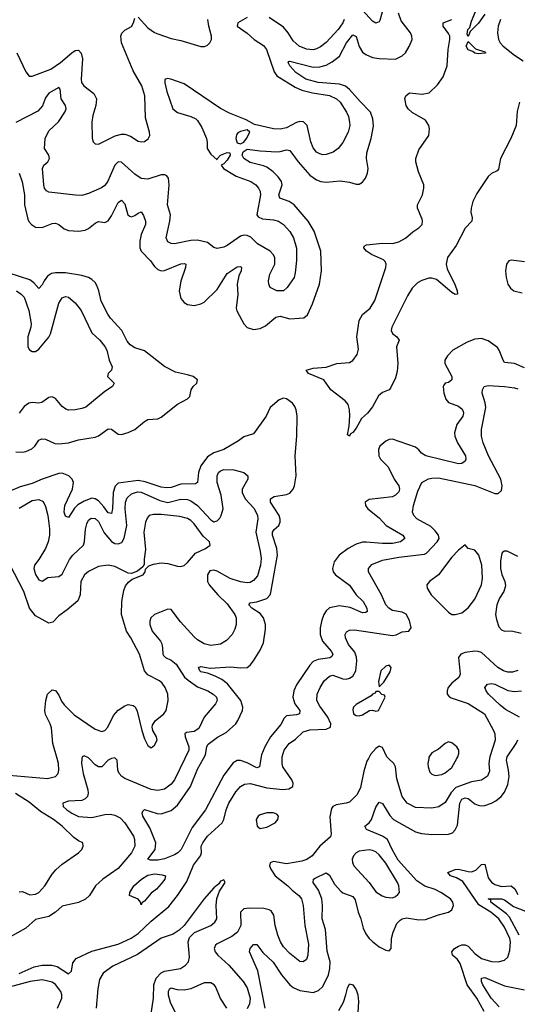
# Model space of a CAD drawing. Header units: inches. Extents: x 1954678 to 2060271, y 904822 to 1016299.
# Tile 146 of 256: x 1964053 to 1967067, y 958513 to 964470. Entities that reach past the tile are written whole.
import ezdxf

# ---------------------------------------------------------------- set-up
doc = ezdxf.new("R2010")
doc.units = ezdxf.units.IN
doc.header["$MEASUREMENT"] = 0
doc.layers.add('B9965', color=7, linetype='Continuous')
doc.layers.add('B9966', color=7, linetype='Continuous')

msp = doc.modelspace()

# ---------------------------------------------------------------- linework, layer by layer
at = {"layer": 'B9965', "color": 5}
for points, elevation in [([(1963990, 959898.3), (1964221.6, 959878.4), (1964269.8, 959890.2), (1964286.6, 959910), (1964290.8, 959930), (1964288.2, 959970), (1964279.8, 960000)], 560), ([(1964430.6, 960000), (1964428.7, 959970), (1964437.3, 959910), (1964465.2, 959810), (1964468.3, 959790), (1964463.5, 959770), (1964450, 959755.2), (1964430, 959746.4), (1964350, 959742.6), (1964314.5, 959730), (1964315.8, 959710), (1964338.5, 959690), (1964370, 959668), (1964410, 959648.3), (1964490, 959642.6), (1964570, 959661.1), (1964603, 959663), (1964630, 959657.9), (1964661.7, 959641.7), (1964690, 959610.8), (1964742.3, 959530), (1964749, 959510), (1964750.7, 959470), (1964729.8, 959430), (1964650, 959333.8), (1964557.6, 959270), (1964512.2, 959230), (1964475.5, 959170), (1964451.6, 959148.4), (1964410, 959129.4), (1964310, 959105.8), (1964270, 959069.2), (1964230, 959043.7), (1964150, 959026.4), (1964090, 958972.6), (1963990, 958917.3)], 540), ([(1964050, 958698.2), (1964141.1, 958738.9), (1964190, 958749.5), (1964249.1, 958749.1), (1964280.5, 958740.5), (1964350, 958696.9), (1964366.9, 958713.1), (1964376.3, 958763.7), (1964396, 958790), (1964490, 958835), (1964650, 958876.7), (1964727.9, 958912.1), (1964770, 958940.8), (1964850, 959015.6), (1964955.7, 959104.3), (1965010, 959170.7), (1965064.9, 959255.1), (1965106, 959354), (1965148, 959410), (1965154.6, 959430), (1965152.4, 959470), (1965161.6, 959490), (1965191.1, 959530), (1965279, 959610), (1965290.1, 959630), (1965303.7, 959690), (1965319.4, 959730), (1965361.5, 959798.5), (1965390, 959829.8), (1965415.5, 959844.5), (1965450, 959849.1), (1965550, 959821.9), (1965647, 959813), (1965683.8, 959816.2), (1965706.9, 959830), (1965708.5, 959850), (1965700.9, 959870), (1965646.4, 959950), (1965642, 959970), (1965642.3, 960000)], 540), ([(1964611.2, 960000), (1964610, 959999.8), (1964590, 959989.2), (1964550, 959950.2), (1964530, 959949.2), (1964510, 959962.4), (1964474.4, 960000)], 540), ([(1965052.6, 960000), (1964990, 959870.3), (1964970, 959843.5), (1964930, 959815), (1964890, 959806.8), (1964850, 959812.7), (1964690, 959879.5), (1964671.1, 959891.1), (1964655.5, 959910), (1964648.1, 959930), (1964644.6, 959990), (1964633.9, 960000)], 540), ([(1965513.9, 960000), (1965506.4, 959950), (1965490, 959943.7), (1965430, 959974.2), (1965390, 959988.6), (1965370, 959987.9), (1965346.6, 959973.3), (1965290, 959898.6), (1965179, 959690), (1965097.2, 959582.8), (1965030.8, 959449.2), (1965011.4, 959428.6), (1964990, 959416), (1964930, 959393.4), (1964890, 959385.4), (1964844.7, 959384.7), (1964828.5, 959390), (1964873.8, 959450), (1964877, 959490), (1964840.6, 959580.6), (1964798.7, 959650), (1964795.1, 959670), (1964799.3, 959680.7), (1964810, 959690.3), (1964886, 959666), (1964910, 959664.7), (1964970, 959685.4), (1965010, 959717), (1965087.4, 959830), (1965130, 959935.8), (1965165.9, 960000)], 520), ([(1966164.8, 960000), (1966156.4, 959983.6), (1966136.8, 959923.2), (1966116.4, 959823.5), (1966097.7, 959782.3), (1966050, 959736.5), (1966030, 959729.3), (1965970, 959720.1), (1965949.9, 959710.1), (1965942.4, 959697.6), (1965932.3, 959647.7), (1965938.9, 959541.1), (1965935.2, 959524.8), (1965871, 959469), (1965824.7, 959410), (1965792.3, 959387.7), (1965762.2, 959377.8), (1965670, 959361.9), (1965590, 959377), (1965570, 959367.7), (1965565.7, 959350), (1965573.2, 959330), (1965599.9, 959290), (1965676.5, 959230), (1965702.8, 959202.8), (1965744.7, 959170), (1965760.4, 959150), (1965769.8, 959110), (1965779.8, 958990), (1965802.9, 958877.1), (1965797.7, 958810), (1965790, 958784), (1965770, 958770.5), (1965750, 958772.4), (1965690, 958820.3), (1965650, 958861.1), (1965632.3, 958890), (1965616.5, 958930), (1965600.2, 958990), (1965591.6, 959051.6), (1965577.1, 959077.1), (1965564.9, 959084.9), (1965531.4, 959091.4), (1965445.9, 959094.1), (1965410, 959089.2), (1965390.6, 959069.4), (1965391.6, 958990), (1965371.9, 958950), (1965337.4, 958922.6), (1965250, 958878.2), (1965239.8, 958870), (1965230.7, 958850), (1965237, 958830), (1965253.2, 958810), (1965319.4, 958750), (1965407.6, 958650), (1965430, 958612.8), (1965448.4, 958550), (1965444.9, 958515.1), (1965430, 958486)], 540), ([(1965539.8, 958490), (1965495.7, 958715.7), (1965445.1, 958830), (1965448.7, 958850), (1965470, 958874.6), (1965490, 958874), (1965525.3, 958825.3), (1965587.9, 958767.9), (1965638, 958690), (1965690, 958630.1), (1965710, 958614), (1965750, 958595.6), (1965830, 958584.2), (1965863, 958597), (1965890, 958620.9), (1965923.2, 958690), (1965932.2, 958730), (1965933.3, 958770), (1965914.7, 958834.7), (1965904.3, 958964.3), (1965885, 959030), (1965887.9, 959110), (1965882.6, 959150), (1965862.4, 959202.4), (1965829.7, 959250), (1965831.6, 959270), (1965843.3, 959276.7), (1965910, 959307.7), (1965930, 959294.4), (1965960.3, 959240.3), (1965997.3, 959197.3), (1966010, 959186.9), (1966070, 959164.7), (1966084, 959144), (1966102.3, 959070), (1966119.2, 959030), (1966134.1, 958974.1), (1966150, 958939.5), (1966170, 958910.3), (1966190, 958891.7), (1966230, 958860.3), (1966270, 958839.5), (1966290, 958835.5), (1966302.9, 958850), (1966305, 958910), (1966314.1, 958950), (1966337.8, 959002.2), (1966357.4, 959022.6), (1966370, 959030.1), (1966395.5, 959035.5), (1966470, 959022.7), (1966510, 959025.1), (1966590, 959054.3), (1966649.9, 959070.1), (1966670, 959083.9), (1966680.7, 959110), (1966676.3, 959130), (1966662.8, 959150), (1966604.1, 959190), (1966570, 959206.5), (1966507.3, 959227.3), (1966458.8, 959258.8), (1966345.4, 959385.4), (1966308.5, 959450), (1966281.6, 959510), (1966249.5, 959529.5), (1966154.3, 959570), (1966144.2, 959590), (1966170, 959611.5), (1966182.9, 959630), (1966210, 959704.4), (1966230, 959736.3), (1966250, 959726.7), (1966294.9, 959654.9), (1966317.4, 959630), (1966450, 959556.2), (1966485.7, 959545.7), (1966550, 959540.3), (1966650, 959541.9), (1966673.7, 959550), (1966690, 959568.8), (1966704.3, 959595.7), (1966719.5, 959730), (1966730, 959753.1), (1966750, 959760.9), (1966770, 959757), (1966810, 959725.9), (1966830, 959717), (1966850, 959713.4), (1966870, 959716), (1966910, 959729.2), (1966935.7, 959744.3), (1966969.3, 959770.8), (1966990, 959796), (1967010, 959843), (1967016.3, 959890), (1967013.4, 959930), (1967000.4, 959990), (1967002.5, 960000)], 520), ([(1966898.8, 960000), (1966894.7, 959970), (1966897.4, 959922.6), (1966886.6, 959893.4), (1966850, 959868.6), (1966790, 959858.3), (1966694.8, 959825.2), (1966665.3, 959794.7), (1966630, 959734.4), (1966591.8, 959708.2), (1966550, 959700.2), (1966450, 959703), (1966399, 959730), (1966370.2, 959770), (1966336.9, 959876.9), (1966329.5, 959949.5), (1966319.7, 959970), (1966287.3, 960000)], 540), ([(1966530.3, 960000), (1966524.9, 959970), (1966526, 959950), (1966537.4, 959917.4), (1966550, 959904.4), (1966570, 959897.6), (1966610, 959903.7), (1966630, 959913.7), (1966670, 959944.6), (1966701.4, 960000)], 560), ([(1964050, 959192.9), (1964070, 959194.9), (1964115.3, 959175.3), (1964150, 959179.8), (1964169.7, 959190), (1964206.4, 959230), (1964250, 959300.4), (1964273.4, 959326.6), (1964310, 959359.5), (1964409.2, 959430), (1964429, 959450), (1964437.2, 959470), (1964435.3, 959490), (1964410, 959501.2), (1964381.6, 959521.6), (1964309.8, 959590), (1964258.4, 959630), (1964179, 959679), (1964110, 959734.9), (1964028, 959788)], 560), ([(1966866.6, 958470), (1966821.8, 958550), (1966762.4, 958630), (1966720.2, 958760.2), (1966703.7, 958783.7), (1966674.6, 958810), (1966670.6, 958830), (1966686.9, 958850), (1966710, 958864.9), (1966730, 958871.7), (1966750, 958872.4), (1966770, 958864.8), (1966810, 958819.6), (1966850, 958790.1), (1966910, 958770.9), (1966951.4, 958768.6), (1966990, 958779.6), (1967010, 958798), (1967021.1, 958839), (1967025.3, 958890), (1967021.1, 958910), (1966990, 958978.6), (1966955.2, 959030), (1966905.9, 959070), (1966834.3, 959114.3), (1966736, 959256), (1966697.8, 959277.8), (1966662.2, 959290), (1966645.1, 959310), (1966690, 959329.1), (1966710, 959330.9), (1966770, 959315.1), (1966790, 959313.9), (1966815.3, 959324.7), (1966850, 959358.8), (1966870, 959359.5), (1966890, 959278.2), (1966910, 959250.8), (1966930, 959237.1), (1966970, 959224.7), (1967030, 959229), (1967051.2, 959211.2), (1967070, 959176.5)], 480), ([(1964850, 958454.8), (1964862.9, 958550), (1964865.4, 958630), (1964879.7, 958670), (1964910, 958703.8), (1964930, 958712.1), (1965027, 958730), (1965058, 958750), (1965074.7, 958770), (1965082, 958798), (1965074.4, 958890), (1965082.3, 958917.7), (1965112.7, 958947.3), (1965211.3, 958990), (1965234.3, 959010), (1965246.6, 959030), (1965243.5, 959110), (1965247.8, 959152.2), (1965263.3, 959196.7), (1965298, 959250), (1965290, 959266), (1965270, 959258), (1965258.8, 959241.2), (1965230, 959217.2), (1965170, 959151.6), (1965049, 958990), (1965018.8, 958961.2), (1964982.2, 958937.8), (1964910, 958911.7), (1964766.5, 958813.5), (1964617.2, 958742.8), (1964559.3, 958700.7), (1964536.5, 958663.5), (1964525.9, 958605.9), (1964516.9, 958490)], 560), ([(1967076.9, 958930), (1967019.2, 959039.2), (1967000.5, 959060.5), (1966905.5, 959130), (1966905.4, 959145.4), (1966889.8, 959150.2), (1966970, 959149.7), (1966990, 959144.6), (1967043.8, 959103.8), (1967115.2, 959075.2)], 460), ([(1964282.5, 958490), (1964308.3, 958550), (1964309.1, 958570), (1964302.4, 958590), (1964270, 958632.1), (1964250, 958645.8), (1964190, 958659.6), (1964116.4, 958650), (1963990, 958616.2)], 560), ([(1966957.7, 958497.7), (1966907.8, 958550), (1966858, 958630), (1966849.1, 958650), (1966848.8, 958671.2), (1966870, 958675), (1966990, 958624.3), (1967110, 958599.5)], 460), ([(1965308.3, 958490), (1965270, 958546.7), (1965239.9, 958619.9), (1965230.6, 958630.6), (1965210, 958642), (1965170, 958643.4), (1965090, 958605.4), (1965050, 958597.6), (1965010, 958600.3), (1964970, 958609.3), (1964958.6, 958601.4), (1964952.3, 958590), (1964951.6, 958570), (1964964.5, 958524.5), (1965000.2, 958450)], 540), ([(1965985, 958475), (1966013.7, 958526.3), (1966029.3, 958569.3), (1966037.8, 958610), (1966050, 958637), (1966070, 958630.3), (1966090, 958600.2), (1966101.8, 958570), (1966105.6, 958530), (1966098.4, 958430)], 480)]:
    msp.add_lwpolyline(points, dxfattribs=dict(at, elevation=elevation))
for points, elevation in [([(1965550, 959671.3), (1965510, 959658.4), (1965497.3, 959650), (1965486.4, 959630), (1965490.8, 959590), (1965510, 959576.3), (1965550, 959584), (1965599.6, 959610), (1965616.9, 959630), (1965620.7, 959650), (1965610, 959662), (1965590, 959671.1)], 560), ([(1966170, 959446.2), (1966110, 959438.9), (1966090, 959429.6), (1966074, 959410), (1966067.4, 959390), (1966067.8, 959370), (1966077.4, 959350), (1966170.1, 959250.1), (1966210, 959194), (1966248, 959168), (1966270, 959160.7), (1966310, 959157.7), (1966330, 959164.9), (1966344.1, 959175.9), (1966352.4, 959190), (1966349.8, 959230), (1966342, 959250), (1966270, 959367), (1966230, 959417.4), (1966210, 959434.2), (1966190, 959443.7)], 540), ([(1964790, 959114), (1964785.4, 959130), (1964770, 959149.6), (1964719.3, 959170), (1964719.5, 959190), (1964744.2, 959230), (1964790.9, 959270), (1964830, 959294.3), (1964870, 959301.1), (1964916.4, 959296.4), (1964936.4, 959290), (1964932.9, 959270), (1964910, 959240.7), (1964882.4, 959210), (1964850, 959184.4), (1964810, 959136.3), (1964794.1, 959125.9)], 520)]:
    msp.add_lwpolyline(points, close=True, dxfattribs=dict(at, elevation=elevation))
at = {"layer": 'B9966', "color": 5}
for points, elevation in [([(1966870, 964502.4), (1966831.9, 964448.1), (1966781.3, 964398.7), (1966770, 964368), (1966762, 964382), (1966767.4, 964410), (1966778.2, 964421.8), (1966790, 964460.4), (1966876.8, 964670)], 460), ([(1966265.4, 964574.6), (1966234.8, 964465.2), (1966230, 964457.1), (1966210, 964448.5), (1966190, 964461.1), (1966130, 964527.3)], 540), ([(1964050, 963541.6), (1964069.4, 963489.4), (1964082.1, 963410), (1964083.3, 963350), (1964103.2, 963263.2), (1964108.8, 963248.8), (1964124.7, 963230), (1964150, 963215.3), (1964190, 963212.7), (1964250, 963235.9), (1964270, 963239.1), (1964290, 963230.2), (1964323.8, 963203.8), (1964350, 963195), (1964410, 963189.4), (1964450, 963196.3), (1964470, 963205.5), (1964510, 963239.4), (1964530, 963248.4), (1964570, 963242.4), (1964590, 963252.4), (1964610, 963282.3), (1964650, 963364.2), (1964670, 963377), (1964690, 963355.3), (1964709.3, 963290), (1964720.7, 963280.7), (1964730, 963276.5), (1964750, 963284.1), (1964770, 963299.2), (1964790, 963307), (1964804.1, 963284.1), (1964816.1, 963250), (1964815.5, 963230), (1964789.2, 963170.8), (1964780.4, 963130), (1964781.7, 963090), (1964788.8, 963070), (1964845.6, 963010), (1964870, 962976.3), (1964890, 962958.5), (1964910, 962950.1), (1964930, 962952.1), (1965030, 962993.4), (1965050, 962994.7), (1965059.5, 962990), (1965057.7, 962970), (1965028.3, 962888.3), (1965018.9, 962830), (1965030, 962783.1), (1965050, 962758.3), (1965070, 962745.8), (1965110, 962740.2), (1965149.5, 962750), (1965170, 962761.5), (1965250, 962837.5), (1965310, 962933.9), (1965370, 962973.8), (1965390, 962976.5), (1965396, 962970), (1965395, 962950), (1965380.3, 962919.7), (1965369.6, 962870.4), (1965373.5, 962806.5), (1965364.2, 962724.2), (1965367.5, 962707.5), (1965410, 962630.3), (1965430, 962608.4), (1965470, 962595), (1965510, 962601.7), (1965541.5, 962618.5), (1965604.7, 962670), (1965630, 962676.6), (1965690, 962660.6), (1965773.2, 962666.8), (1965795.4, 962684.6), (1965827.3, 962750), (1965869.8, 962870), (1965881.5, 962950), (1965876.5, 963070), (1965837.4, 963190), (1965800.7, 963250), (1965714.7, 963350), (1965686, 963370), (1965627.7, 963390), (1965622.8, 963410), (1965642, 963470), (1965639, 963490), (1965619.5, 963519.5), (1965588.3, 963550), (1965550, 963577.1), (1965530, 963586.2), (1965450, 963606.5), (1965411, 963630), (1965400.3, 963650), (1965405.7, 963670), (1965430, 963686.4), (1965510, 963675.9), (1965610, 963671.1), (1965630, 963671.7), (1965670, 963682.7), (1965690, 963678.6), (1965739.5, 963610), (1965810, 963530.1), (1965850, 963500.7), (1965876.3, 963490), (1965910, 963487.7), (1965993.9, 963493.9), (1966050, 963486), (1966090, 963474.3), (1966110, 963474.9), (1966130, 963487), (1966148.1, 963511.9), (1966159.2, 963540.8), (1966162.8, 963570), (1966153.7, 963630), (1966155.8, 963664.2), (1966181.6, 963750), (1966194.9, 963825.1), (1966191.7, 963870), (1966178.5, 963910), (1966114.2, 963974.2), (1966050, 964048.3), (1966026.7, 964066.7), (1965990, 964080.3), (1965860.7, 964090), (1965785.3, 964110), (1965726.5, 964150), (1965689.8, 964190), (1965679.6, 964210), (1965683.1, 964216.9), (1965690, 964218.7), (1965830, 964183), (1965870, 964184.4), (1965910, 964195.4), (1965945.7, 964214.3), (1965989.9, 964250.1), (1966032.7, 964330), (1966070, 964378.6), (1966090, 964368.4), (1966108.6, 964308.6), (1966130, 964273.8), (1966150, 964258.6), (1966190, 964242), (1966230, 964235.9), (1966330, 964231.8), (1966370, 964250.2), (1966389.8, 964270), (1966412.2, 964307.8), (1966429.8, 964350), (1966427.6, 964370), (1966419.1, 964390), (1966362.4, 964462.4), (1966346.3, 964510)], 520), ([(1964770, 964486), (1964830, 964420.3), (1964870, 964392.2), (1964890, 964383.7), (1964970, 964356), (1965030, 964344.9), (1965150, 964308), (1965172, 964308), (1965190, 964314.8), (1965205.2, 964330), (1965215.1, 964350), (1965215.1, 964370), (1965198.2, 964430), (1965192.8, 964470)], 560), ([(1965430, 964483.5), (1965373.6, 964450), (1965371.2, 964430), (1965430, 964388.4), (1965473.5, 964350), (1965530, 964313.2), (1965548.7, 964290), (1965594.8, 964154.8), (1965610.7, 964130), (1965721.9, 964061.9), (1965762.8, 964042.8), (1965826.7, 964026.7), (1965930.3, 964010.3), (1965971.1, 963991.1), (1965994.2, 963970), (1966032.8, 963910), (1966043.8, 963883.8), (1966050.8, 963850), (1966051.6, 963830), (1966041.5, 963790), (1966010, 963727.2), (1965981.7, 963690), (1965951.2, 963668.8), (1965910, 963655), (1965890, 963653), (1965870, 963657.2), (1965850, 963669.1), (1965830, 963694), (1965817.1, 963730), (1965794.5, 963830), (1965771.8, 963851.8), (1965750, 963853.6), (1965730, 963847.7), (1965670, 963815.1), (1965630, 963807.2), (1965590, 963810.1), (1965475.6, 963835.6), (1965424.6, 963864.6), (1965324.9, 963904.9), (1965270, 963932.6), (1965050, 964081.8), (1964969.6, 964110.4), (1964945.8, 964114.2), (1964932.5, 964107.5), (1964931.7, 964088.3), (1964944.1, 964035.9), (1964980.4, 963930), (1965010, 963907.3), (1965090, 963884.7), (1965119.3, 963870), (1965130, 963859.3), (1965156.6, 963816.6), (1965184.5, 963750), (1965189.6, 963729.6), (1965189.7, 963690), (1965210, 963655.6), (1965250, 963622), (1965251.6, 963630), (1965268.5, 963650), (1965310, 963666), (1965325.2, 963665.2), (1965328.7, 963650), (1965310, 963619.1), (1965290, 963597.1), (1965273.3, 963590), (1965287.6, 963570), (1965363.8, 963523.8), (1965452.8, 963490), (1965483.1, 963470), (1965499.8, 963450), (1965508.7, 963430), (1965511.3, 963410), (1965489.8, 963290), (1965497.1, 963277.1), (1965524, 963264), (1965590, 963258.6), (1965621.6, 963250), (1965651.1, 963230), (1965690, 963187.6), (1965711.7, 963150), (1965730, 963088), (1965730, 963012), (1965722, 962938), (1965714.6, 962910), (1965674, 962850), (1965650, 962830.3), (1965610, 962830.3), (1965570.6, 962850), (1965561.3, 962870), (1965559.5, 962890), (1965569.1, 962930), (1965598, 962990), (1965598.7, 963030), (1965588.8, 963050), (1965570.4, 963070), (1965493.7, 963113.7), (1965454, 963154), (1965430, 963163.8), (1965410, 963165.2), (1965390, 963159.7), (1965310, 963102.7), (1965290, 963092.9), (1965250, 963084.9), (1965230, 963092.2), (1965190, 963121.1), (1965130, 963136.1), (1965090, 963134.2), (1964990, 963113.8), (1964970, 963114.9), (1964950, 963124.9), (1964940.3, 963150), (1964963, 963250), (1964966.2, 963290), (1964949.3, 963350), (1964958, 963470), (1964954.7, 963510), (1964944.6, 963524.6), (1964931.7, 963531.7), (1964910, 963530.2), (1964830, 963505.6), (1964790, 963509.2), (1964750, 963535.4), (1964670, 963607.3), (1964650, 963609.2), (1964629.5, 963590.5), (1964587.7, 963492.3), (1964570, 963466.7), (1964548.4, 963451.6), (1964470, 963417.6), (1964430, 963407.1), (1964392.1, 963407.9), (1964230, 963426.7), (1964215.1, 963435.1), (1964203.9, 963450), (1964199.3, 963470), (1964192.5, 963570), (1964200.6, 963590), (1964223.8, 963610), (1964234.3, 963630), (1964230.8, 963650), (1964203.2, 963690), (1964208.3, 963750), (1964230, 963796.5), (1964287.8, 963852.2), (1964327.1, 963910), (1964334.9, 963930), (1964330.3, 963950), (1964304.1, 963990), (1964299.5, 964050), (1964290, 964059.5), (1964230, 964025.2), (1964210, 963996.9), (1964191.9, 963948.1), (1964162.9, 963917.1), (1964030, 963848)], 540), ([(1964036.3, 964270), (1964090, 964154), (1964110, 964128.4), (1964130, 964128.7), (1964243.1, 964170), (1964300.3, 964210), (1964370, 964269.2), (1964390, 964282.7), (1964410, 964284.6), (1964426.6, 964266.6), (1964433.7, 964233.7), (1964425.3, 964110), (1964428, 964090), (1964442.2, 964070), (1964502.7, 964022.7), (1964518.8, 963990), (1964515, 963950), (1964496.5, 963890), (1964490.3, 963850.3), (1964492.5, 963752.5), (1964498.8, 963730), (1964510, 963718.8), (1964530, 963717.1), (1964632.6, 963767.4), (1964670, 963777.2), (1964690, 963777.6), (1964724.6, 963764.6), (1964770, 963735.3), (1964790, 963730.4), (1964810, 963733), (1964831.1, 963748.9), (1964840.7, 963770), (1964839.7, 963790), (1964816.3, 963876.3), (1964811.6, 964010), (1964793.8, 964070), (1964740.3, 964160.3), (1964670.9, 964330), (1964666, 964370), (1964671.6, 964388.4), (1964690, 964406.3), (1964730.6, 964429.4), (1964743.1, 964450), (1964750, 964478.8)], 560), ([(1966017.7, 964470), (1966010, 964450.2), (1965981.3, 964410), (1965910, 964332.1), (1965875.2, 964304.8), (1965850, 964292.5), (1965830, 964288.2), (1965790, 964291.5), (1965745.8, 964310), (1965710, 964342.6), (1965679.2, 964390), (1965650, 964424.6), (1965563.6, 964483.6)], 540), ([(1967080.2, 963970), (1967065.8, 963914.2), (1967058.9, 963830), (1967027.5, 963750), (1966964.1, 963630), (1966953.7, 963566.3), (1966945.4, 963554.6), (1966910, 963539.4), (1966890, 963521.7), (1966821.8, 963418.2), (1966798.2, 963370), (1966786.5, 963330), (1966786, 963306), (1966793.9, 963270), (1966791.4, 963250), (1966750, 963208), (1966696.2, 963103.8), (1966644.7, 963030), (1966636.1, 962990), (1966641.6, 962961.6), (1966690, 962863), (1966702.6, 962830), (1966704.7, 962810), (1966690, 962807.7), (1966670, 962819.8), (1966577, 962897), (1966550, 962905.9), (1966530, 962906.1), (1966487.7, 962892.3), (1966462.7, 962877.3), (1966430, 962844.5), (1966401.3, 962798.7), (1966306.8, 962610), (1966303.5, 962590), (1966311.4, 962571.4), (1966336.9, 962550), (1966351.6, 962530), (1966335.9, 962490), (1966342.3, 962390), (1966338.6, 962341.4), (1966330, 962302.9), (1966299.6, 962240.4), (1966290.2, 962229.8), (1966250, 962214.5), (1966225.7, 962194.3), (1966190, 962127.6), (1966158.9, 962090), (1966122.3, 962057.7), (1966090, 961998), (1966070, 961971.5), (1966056.7, 961963.3), (1966050, 961949.7), (1966038, 961958), (1966049, 962011), (1966052.2, 962072.2), (1966051.2, 962110), (1966042, 962142), (1966023.5, 962163.5), (1965937.2, 962230), (1965896, 962290), (1965802.9, 962330), (1965788, 962350), (1965830, 962361.6), (1965910, 962367.1), (1965974, 962390), (1966050, 962395.2), (1966071.5, 962408.5), (1966096.6, 962443.4), (1966104.6, 962475.4), (1966095.6, 962550), (1966109.2, 962650.8), (1966130, 962686.7), (1966174.7, 962725.3), (1966204.5, 962770), (1966269.8, 962969.8), (1966272.3, 962990), (1966266.8, 963006.8), (1966256.4, 963016.4), (1966183.5, 963050), (1966154, 963070), (1966136.9, 963090), (1966140.1, 963099.9), (1966152.9, 963107.1), (1966250, 963117.9), (1966310, 963115.5), (1966350, 963125.8), (1966390, 963147.1), (1966434.3, 963185.7), (1966470.9, 963210), (1966489.9, 963230.1), (1966493.2, 963250), (1966490, 963263.7), (1966462.2, 963330), (1966461.5, 963350), (1966491.6, 963410), (1966500.2, 963450), (1966499.6, 963470), (1966467.7, 963550), (1966452.5, 963610), (1966451.9, 963630), (1966470, 963681.6), (1966530.8, 963770), (1966535.2, 963810), (1966531.3, 963830), (1966510, 963861), (1966430, 963908.6), (1966406.5, 963930), (1966393.1, 963950), (1966386.2, 963993.8), (1966392, 964010), (1966413.1, 964026.9), (1966490, 964018.7), (1966531.9, 964028.1), (1966584.3, 964075.7), (1966616.9, 964123.1), (1966642.5, 964190), (1966647, 964290), (1966658.8, 964350), (1966657.1, 964370), (1966650, 964385.3), (1966617.3, 964430), (1966618, 964450), (1966669.4, 964470.6)], 480), ([(1966965.3, 964470), (1966950.6, 964430), (1966946, 964390), (1966952.9, 964350), (1966963.6, 964330), (1966981.8, 964310), (1967050, 964254.7), (1967101.8, 964221.8)], 480), ([(1967110, 963005.4), (1967030, 963014.5), (1967014.8, 963010), (1967001.1, 962990), (1966995.8, 962950), (1966998.2, 962910), (1967010, 962870.5), (1967026.3, 962846.3), (1967045.3, 962830), (1967096.5, 962816.5)], 520), ([(1964030, 961856), (1964070, 961852.7), (1964090, 961856.3), (1964126.3, 961873.7), (1964144.8, 961890), (1964170, 961926), (1964186.8, 961933.2), (1964210, 961931.8), (1964265.8, 961905.8), (1964290, 961903.5), (1964350, 961909.1), (1964410, 961928.1), (1964510, 961943.2), (1964530, 961952), (1964590, 961993.8), (1964610, 961992.2), (1964650, 961962.8), (1964670, 961959.2), (1964710, 961971.3), (1964751.6, 961990), (1964810, 962038.9), (1964829.8, 962050.2), (1964890, 962055.2), (1964910, 962064.4), (1965010, 962142.6), (1965070, 962175.6), (1965084.4, 962190), (1965091.6, 962230), (1965104.2, 962250), (1965126, 962270), (1965129.7, 962290), (1965103.5, 962310), (1965070, 962322), (1964997.8, 962337.8), (1964930, 962371.2), (1964810, 962466.5), (1964750, 962485.3), (1964722.8, 962502.8), (1964704.8, 962524.8), (1964671.5, 962590), (1964603.3, 962663.3), (1964587.3, 962687.3), (1964546.7, 962766.7), (1964532.6, 962830), (1964520.6, 962860.6), (1964510, 962879.8), (1964490, 962898.6), (1964470, 962910.4), (1964430, 962921.1), (1964330, 962937.3), (1964270, 962938.7), (1964246.8, 962933.2), (1964222.8, 962917.2), (1964201.4, 962890), (1964190, 962865.6), (1964170, 962842.9), (1964138.4, 962878.4), (1964115.1, 962895.1), (1963990, 962936.5)], 520), ([(1964033.7, 962830), (1964063.5, 962810), (1964080.2, 962790), (1964109, 962710), (1964122.9, 962630), (1964121.9, 962610), (1964102.4, 962550), (1964102.1, 962490), (1964112.2, 962472.2), (1964130, 962461.3), (1964150, 962463), (1964170, 962476.5), (1964230.6, 962549.4), (1964240.8, 962570), (1964290, 962754.5), (1964310, 962786), (1964330, 962794.3), (1964350, 962791.1), (1964390, 962757.4), (1964426.6, 962710), (1964490, 962575.6), (1964539.8, 962530), (1964570, 962492.8), (1964581.8, 962470), (1964594.7, 962410), (1964613, 962370), (1964609.6, 962350), (1964589.6, 962330), (1964584.5, 962310), (1964625.1, 962270), (1964615.1, 962250), (1964570, 962219.5), (1964453.6, 962126.4), (1964430, 962117.1), (1964390, 962110.2), (1964350, 962108), (1964332.8, 962112.8), (1964310.1, 962130.1), (1964270, 962177.4), (1964250, 962187), (1964230, 962183.7), (1964187.1, 962152.9), (1964170, 962148.8), (1964130, 962153.8), (1964109.8, 962150.2), (1964079.7, 962130), (1964050, 962088.9)], 540), ([(1967110, 962363.9), (1967050, 962389.9), (1966990, 962395.8), (1966980.2, 962410), (1966957.5, 962470), (1966945.9, 962485.9), (1966890, 962526.5), (1966850, 962539.9), (1966810, 962537.5), (1966762.1, 962517.9), (1966675.8, 962470), (1966643.2, 962436.8), (1966627.6, 962410), (1966627.6, 962390), (1966669.6, 962310), (1966670.8, 962290), (1966650, 962275.2), (1966628.9, 962270), (1966621.4, 962258.6), (1966618, 962250), (1966622.3, 962210), (1966633.9, 962173.9), (1966650, 962152.9), (1966711.2, 962131.2), (1966732.6, 962112.6), (1966738.4, 962098.4), (1966740.9, 962090), (1966735.8, 962070), (1966699.5, 962020.5), (1966686.4, 961970), (1966688, 961950), (1966703.7, 961910), (1966752.6, 961830), (1966754.8, 961810), (1966750, 961799.7), (1966730, 961784.6), (1966710, 961782), (1966511.8, 961831.8), (1966486.6, 961846.6), (1966470, 961868.2), (1966450, 961883), (1966310, 961930.9), (1966290, 961929.8), (1966270, 961920.4), (1966234.3, 961890), (1966225.6, 961870), (1966227.3, 961830), (1966239, 961810), (1966283.8, 961763.8), (1966320.5, 961690), (1966349.5, 961650), (1966353.8, 961630), (1966350, 961614), (1966330, 961592.3), (1966310, 961583.2), (1966170, 961567.6), (1966146, 961550), (1966146.4, 961530), (1966162.4, 961510), (1966230, 961455.9), (1966273, 961410), (1966373.8, 961350), (1966385.5, 961330), (1966359.6, 961310), (1966310, 961300.3), (1966250, 961300.5), (1966151, 961309), (1966130, 961307.9), (1966090, 961295.7), (1966041.8, 961270), (1965988.1, 961230), (1965956.9, 961190), (1965948, 961150), (1965952.4, 961130), (1965966.5, 961110), (1966050, 961047.8), (1966091.4, 960990), (1966132.8, 960950), (1966155.1, 960910), (1966156.9, 960890), (1966150, 960882.3), (1966130, 960882), (1966054.2, 960914.2), (1965990, 960923.8), (1965930, 960911.6), (1965910, 960893.5), (1965894.5, 960870), (1965882.9, 960837.1), (1965872.1, 960790), (1965872.6, 960750), (1965887.8, 960710), (1965938.6, 960650), (1965949.4, 960630), (1965943.7, 960616.3), (1965932, 960608), (1965861.3, 960598.7), (1965830, 960586.8), (1965810, 960565.3), (1965730, 960444.5), (1965714.4, 960410), (1965706.5, 960370), (1965720.5, 960330), (1965749.3, 960290), (1965747, 960270), (1965730, 960264.2), (1965670, 960257.4), (1965655.9, 960244.1), (1965635.4, 960204.6), (1965572.5, 960130), (1965537.5, 960070), (1965517.3, 960022.7), (1965513.9, 960000)], 520), ([(1965642.3, 960000), (1965642.5, 960010), (1965654.7, 960050), (1965685.8, 960090), (1965723, 960117), (1965770, 960161.6), (1965810, 960172.7), (1965910, 960178.1), (1965935, 960190), (1965936.6, 960210), (1965918.9, 960250), (1965870, 960317.3), (1965853.4, 960350), (1965854.7, 960390), (1965872.1, 960430), (1965896.9, 960470), (1965930, 960498.9), (1965950, 960504.2), (1966010, 960482.7), (1966030, 960480.6), (1966050, 960485.9), (1966070, 960498.9), (1966088.2, 960530), (1966095.3, 960590), (1966093.3, 960613.3), (1966082.6, 960642.6), (1966044.7, 960690), (1966025.5, 960730), (1966024.9, 960750), (1966033, 960767), (1966050, 960776.9), (1966081.8, 960778.2), (1966310, 960744.3), (1966332.4, 960747.6), (1966370, 960765.2), (1966409.4, 960770.6), (1966423.8, 960790), (1966414.8, 960834.8), (1966393.9, 960873.9), (1966370, 960885.2), (1966310, 960895.9), (1966288.8, 960908.8), (1966269.7, 960929.7), (1966244, 960990), (1966165.3, 961130), (1966164.9, 961150), (1966185.9, 961174.1), (1966250, 961200.3), (1966350, 961218.1), (1966504.5, 961235.5), (1966516.9, 961243.1), (1966582, 961310), (1966593.5, 961330), (1966590.2, 961350), (1966570, 961378.2), (1966542.9, 961402.9), (1966458.3, 961450), (1966440.9, 961470), (1966432.9, 961490), (1966437.8, 961530), (1966463.4, 961616.6), (1966488.7, 961670), (1966528.6, 961691.4), (1966550, 961696.8), (1966590, 961697.8), (1966810, 961652), (1966930, 961602.7), (1966950, 961603.1), (1966970, 961620.5), (1966975, 961650), (1966967.2, 961690), (1966891.8, 961830), (1966859.7, 961910), (1966850.2, 961950), (1966849.4, 961990.6), (1966875.6, 962124.4), (1966872.1, 962152.1), (1966854, 962210), (1966855.5, 962230), (1966866.8, 962250), (1966890, 962255.6), (1966990, 962249.8), (1967050, 962243.1), (1967070, 962236.8)], 540), ([(1965165.9, 960000), (1965178.1, 960021.9), (1965187.6, 960072.4), (1965194.5, 960085.5), (1965250.7, 960129.3), (1965303, 960157), (1965361.5, 960210), (1965375.2, 960230), (1965402.7, 960290), (1965405.6, 960310), (1965393, 960350), (1965311.7, 960451.7), (1965277.4, 960477.4), (1965237.6, 960497.6), (1965190, 960516.9), (1965150, 960524.5), (1965143.5, 960530), (1965136, 960550), (1965150, 960556), (1965206.3, 960546.3), (1965330, 960555.1), (1965391.2, 960548.8), (1965430, 960550.2), (1965450, 960564), (1965470, 960590.3), (1965510, 960656), (1965530, 960700.5), (1965542.7, 960782.7), (1965541.6, 960810), (1965529.8, 960850), (1965510, 960876.5), (1965458.7, 960910), (1965440.5, 960930), (1965450, 960942.4), (1965490, 960947.1), (1965550, 960967), (1965570, 960989.2), (1965575, 961005), (1965614.8, 961230), (1965611.4, 961270), (1965583.9, 961350), (1965583.6, 961370), (1965594.3, 961385.7), (1965622.3, 961410), (1965631.2, 961430), (1965631.7, 961448.3), (1965624.6, 961470), (1965573.1, 961550), (1965571.7, 961570), (1965594.5, 961585.5), (1965670, 961597), (1965690, 961605.2), (1965710, 961628.9), (1965718.3, 961650), (1965728.2, 961710), (1965722, 961830), (1965732.4, 961950), (1965732.8, 962070), (1965727.4, 962110), (1965719.4, 962130), (1965705.6, 962150), (1965670, 962175.2), (1965650, 962179.5), (1965624.9, 962170), (1965570, 962122.9), (1965546, 962070), (1965470, 961964.2), (1965410, 961946.5), (1965379.3, 961920.8), (1965290.5, 961869.5), (1965230, 961849.4), (1965190, 961825.6), (1965149.5, 961770), (1965137, 961730), (1965131, 961669), (1965118.7, 961661.3), (1965030, 961659.9), (1964970, 961640.3), (1964943.6, 961636.4), (1964910, 961641.2), (1964813.3, 961673.3), (1964770, 961681.5), (1964650, 961666.2), (1964632, 961648), (1964619, 961610), (1964615.6, 961510), (1964610, 961481.3), (1964590, 961485.5), (1964563.4, 961523.4), (1964530, 961558.1), (1964510, 961571.5), (1964490, 961574.7), (1964443.1, 961556.9), (1964406, 961534), (1964386.4, 961513.6), (1964350, 961457.4), (1964330, 961466.9), (1964323.4, 961490), (1964327.7, 961530), (1964373.3, 961630), (1964379.9, 961670), (1964371.9, 961690), (1964351.7, 961710), (1964310, 961725.9), (1964290, 961723.6), (1964190, 961690.3), (1964130, 961662.8), (1964056, 961644), (1963990, 961615.9)], 520), ([(1964050, 961513.7), (1964130, 961559.8), (1964170, 961566.9), (1964195.2, 961555.2), (1964210, 961523.7), (1964223.9, 961470), (1964233.5, 961390), (1964233.3, 961350), (1964225.8, 961310), (1964210.4, 961270), (1964170, 961203.9), (1964143.8, 961170), (1964139.8, 961150), (1964150, 961114), (1964170, 961081.6), (1964190, 961071.8), (1964224.9, 961095.1), (1964290, 961100.9), (1964310, 961115.4), (1964355.6, 961204.4), (1964375.4, 961230), (1964439.2, 961290), (1964446.6, 961313.4), (1964452, 961388), (1964459.7, 961420.4), (1964470, 961442.6), (1964486.9, 961453.1), (1964510, 961451.4), (1964530, 961434.4), (1964565.1, 961365.1), (1964610, 961312.2), (1964630, 961301), (1964650, 961298), (1964672.8, 961307.2), (1964686.2, 961333.8), (1964701.8, 961410), (1964692.4, 961510), (1964693.4, 961550), (1964703.8, 961576.2), (1964730, 961600.7), (1964766.8, 961613.2), (1964790, 961612), (1964901.2, 961561.2), (1964950, 961549), (1965030, 961568.1), (1965070, 961567.3), (1965090, 961558.8), (1965130, 961530.4), (1965210, 961444.1), (1965230, 961432), (1965250, 961437.3), (1965265.2, 961454.8), (1965273.9, 961470), (1965284.7, 961510), (1965273.6, 961593.6), (1965250.2, 961670), (1965249.4, 961710), (1965257.4, 961730), (1965270, 961741), (1965290, 961748.6), (1965350, 961745.3), (1965410.9, 961730.9), (1965435.1, 961710), (1965434.5, 961690), (1965401.3, 961630), (1965401.1, 961610), (1965419.3, 961570), (1965472.4, 961512.4), (1965493.9, 961470), (1965496.1, 961450), (1965482.5, 961370), (1965510, 961252.3), (1965515.5, 961210), (1965512.3, 961170), (1965494.1, 961105.9), (1965470, 961075.8), (1965450, 961065.4), (1965430, 961062.3), (1965390, 961068.4), (1965328.6, 961088.6), (1965250, 961133.2), (1965230, 961139), (1965205.8, 961134.2), (1965189.8, 961110), (1965190.7, 961070), (1965200.2, 961050), (1965252.4, 960990), (1965310, 960935.9), (1965356.8, 960870), (1965363.7, 960850), (1965364.8, 960810), (1965356.8, 960783.2), (1965339.1, 960750), (1965306.6, 960713.4), (1965269.1, 960690.9), (1965210, 960683), (1965170, 960693.2), (1965130, 960718.3), (1965110, 960736.6), (1965027.4, 960827.4), (1964970, 960900.3), (1964950, 960904.2), (1964869.6, 960870), (1964848.4, 960851.6), (1964840.8, 960830), (1964841.6, 960810), (1964854.8, 960770), (1964906.2, 960710), (1964914.1, 960694.1), (1964919.1, 960670), (1964919.3, 960630), (1964923.4, 960623.4), (1964937.4, 960610), (1964970, 960594.6), (1965000.8, 960570), (1965052.3, 960492.3), (1965073.2, 960473.2), (1965130, 960434.1), (1965192.4, 960410), (1965225.7, 960390), (1965246, 960370), (1965248.5, 960350), (1965238.5, 960330), (1965171.1, 960248.9), (1965137.8, 960182.2), (1965110, 960163.6), (1965063.8, 960156.2), (1965053, 960150), (1965055.2, 960130), (1965077.9, 960070), (1965076.8, 960050), (1965052.6, 960000)], 540), ([(1964279.8, 960000), (1964254.8, 960090), (1964245.7, 960185.7), (1964238.7, 960210), (1964210, 960266.6), (1964205.2, 960290), (1964212, 960350), (1964222.6, 960390), (1964250, 960414.9), (1964270, 960410.3), (1964290, 960383.8), (1964307, 960347), (1964323.7, 960323.7), (1964383, 960263), (1964510, 960176.9), (1964550, 960163.6), (1964570, 960168.8), (1964588, 960190), (1964620.6, 960259.4), (1964650, 960292.9), (1964690, 960318.4), (1964710, 960325.5), (1964740.5, 960320.5), (1964752.2, 960312.2), (1964765.7, 960285.7), (1964793.4, 960170), (1964810, 960118), (1964830, 960078), (1964850, 960064.7), (1964870, 960081), (1964886, 960110), (1964882, 960130), (1964860.7, 960170), (1964855.6, 960190), (1964858.3, 960201.7), (1964873.1, 960226.9), (1964927.3, 960270), (1964939.6, 960290), (1964953.3, 960350), (1964950, 960388), (1964934.7, 960430), (1964916.5, 960456.5), (1964899.5, 960470), (1964830, 960505), (1964809.4, 960529.4), (1964779.4, 960630), (1964726.5, 960730), (1964699.8, 960770), (1964669.8, 960870), (1964671.8, 960950), (1964684.1, 961015.9), (1964695.1, 961044.9), (1964712.7, 961067.3), (1964734.5, 961085.5), (1964802, 961110), (1964813.2, 961130), (1964814.6, 961145.4), (1964835.1, 961164.9), (1964863.5, 961176.5), (1964910, 961184), (1964950, 961180.2), (1965010, 961164), (1965030, 961162.3), (1965050, 961167.4), (1965070, 961184.9), (1965117.9, 961242.1), (1965178, 961270), (1965206.6, 961290), (1965202.9, 961310), (1965164.6, 961344.6), (1965110, 961418.8), (1965090, 961439.8), (1965070, 961452.2), (1965023.5, 961463.5), (1964910, 961476.7), (1964863.8, 961476.2), (1964838, 961470), (1964825.3, 961454.7), (1964816.1, 961430), (1964804.3, 961370), (1964816, 961264), (1964806.4, 961206.4), (1964806.4, 961173.6), (1964799.8, 961160.2), (1964766, 961134), (1964730, 961119.3), (1964710, 961122), (1964630, 961162), (1964590, 961169.8), (1964530, 961162.4), (1964470, 961131.9), (1964445.5, 961110), (1964424.7, 961070), (1964419.2, 960990), (1964405.6, 960954.4), (1964340.5, 960899.5), (1964290, 960863.9), (1964255, 960825), (1964230, 960818.4), (1964150, 960862.8), (1964113.3, 960910), (1964078.4, 961010), (1963993.4, 961173.4)], 560), ([(1967070, 961221.5), (1967006, 961254), (1966986.2, 961253.8), (1966975.6, 961244.4), (1966970, 961230.8), (1966964.4, 961195.6), (1966964.2, 961150), (1966973.4, 961113.3), (1966991.9, 961070), (1966995, 961045), (1966984.9, 961010), (1966959.2, 960970), (1966943.4, 960930), (1966935.2, 960870), (1966939.8, 960839.8), (1966955.4, 960795.4), (1966970, 960777.8), (1966990, 960770.7), (1967031.5, 960771.5), (1967090, 960758.8)], 540), ([(1967070, 960532.8), (1967037.7, 960522.3), (1967010, 960522), (1966983.7, 960530), (1966949.1, 960550), (1966850, 960640.2), (1966830, 960648), (1966810, 960649.3), (1966750, 960641.6), (1966724.2, 960630), (1966709.9, 960610.1), (1966719.8, 960510), (1966712.2, 960490), (1966670, 960456.1), (1966647.6, 960430), (1966641.5, 960410), (1966642, 960390), (1966654.6, 960374.6), (1966666.7, 960366.7), (1966770, 960332.4), (1966867.8, 960270), (1966922.7, 960170), (1966931.2, 960150), (1966933.5, 960110), (1966900.2, 960010), (1966898.8, 960000)], 540), ([(1967080.5, 960250), (1966995.9, 960295.9), (1966962.3, 960322.3), (1966892.8, 960390), (1966877.2, 960410), (1966869.8, 960430.2), (1966885.1, 960450), (1966910, 960453.3), (1966930, 960449.4), (1967010, 960411.8), (1967050, 960405.1), (1967091.2, 960410)], 520), ([(1966701.4, 960000), (1966707.1, 960010), (1966713, 960030), (1966711.8, 960050), (1966699.6, 960070), (1966670, 960094.7), (1966650, 960099.7), (1966630, 960089.6), (1966590, 960056.9), (1966550, 960034.5), (1966531.8, 960008.2), (1966530.3, 960000)], 560), ([(1967002.5, 960000), (1967004.6, 960010), (1967059.9, 960090), (1967070, 960112.2)], 520), ([(1966287.3, 960000), (1966276.5, 960010), (1966250, 960066.4), (1966230, 960074), (1966210, 960060.2), (1966176.7, 960023.3), (1966164.8, 960000)], 540), ([(1964474.4, 960000), (1964470, 960004.7), (1964444.2, 960015.8), (1964431.1, 960008.9), (1964430.6, 960000)], 540), ([(1964633.9, 960000), (1964630, 960003.6), (1964611.2, 960000)], 540)]:
    msp.add_lwpolyline(points, dxfattribs=dict(at, elevation=elevation))
for points, elevation in [([(1966830, 964263.7), (1966810, 964267), (1966798, 964278), (1966770, 964287.8), (1966757, 964310), (1966770, 964338), (1966813.2, 964293.2), (1966870, 964274.8), (1966876, 964270), (1966870, 964266.6)], 460), ([(1965430, 963803.9), (1965390, 963793.7), (1965375.2, 963784.8), (1965367, 963773), (1965362.5, 963750), (1965370, 963725.3), (1965390, 963719.2), (1965410, 963728.6), (1965427.6, 963750), (1965446.3, 963790)], 540), ([(1966750, 961293.2), (1966710, 961260.5), (1966670, 961217.7), (1966589.3, 961110.7), (1966534, 961070), (1966519.1, 961050), (1966521.6, 961030), (1966544.4, 960990), (1966650, 960884.9), (1966670, 960870.4), (1966690.5, 960870.5), (1966730, 960880.5), (1966770, 960910.5), (1966810, 960963.8), (1966849.8, 961050), (1966856, 961090), (1966852.1, 961170), (1966832.9, 961230), (1966810, 961259.6), (1966769.6, 961269.6)], 560), ([(1966290, 960565.2), (1966270, 960558), (1966240.5, 960530), (1966225.5, 960465.5), (1966230, 960434), (1966258.6, 960461.4), (1966296.1, 960523.9), (1966302.7, 960550)], 560), ([(1966230, 960406), (1966210, 960406), (1966205.4, 960394.6), (1966190, 960388.7), (1966181.4, 960378.6), (1966090, 960326.6), (1966075.5, 960310), (1966070, 960295.3), (1966074.8, 960270), (1966090, 960259.1), (1966110, 960257.3), (1966130, 960264), (1966171.1, 960291.1), (1966190, 960292), (1966210, 960286), (1966226, 960290), (1966266, 960370), (1966262, 960382), (1966247.3, 960387.3)], 560)]:
    msp.add_lwpolyline(points, close=True, dxfattribs=dict(at, elevation=elevation))

doc.saveas('drawing.dxf')
